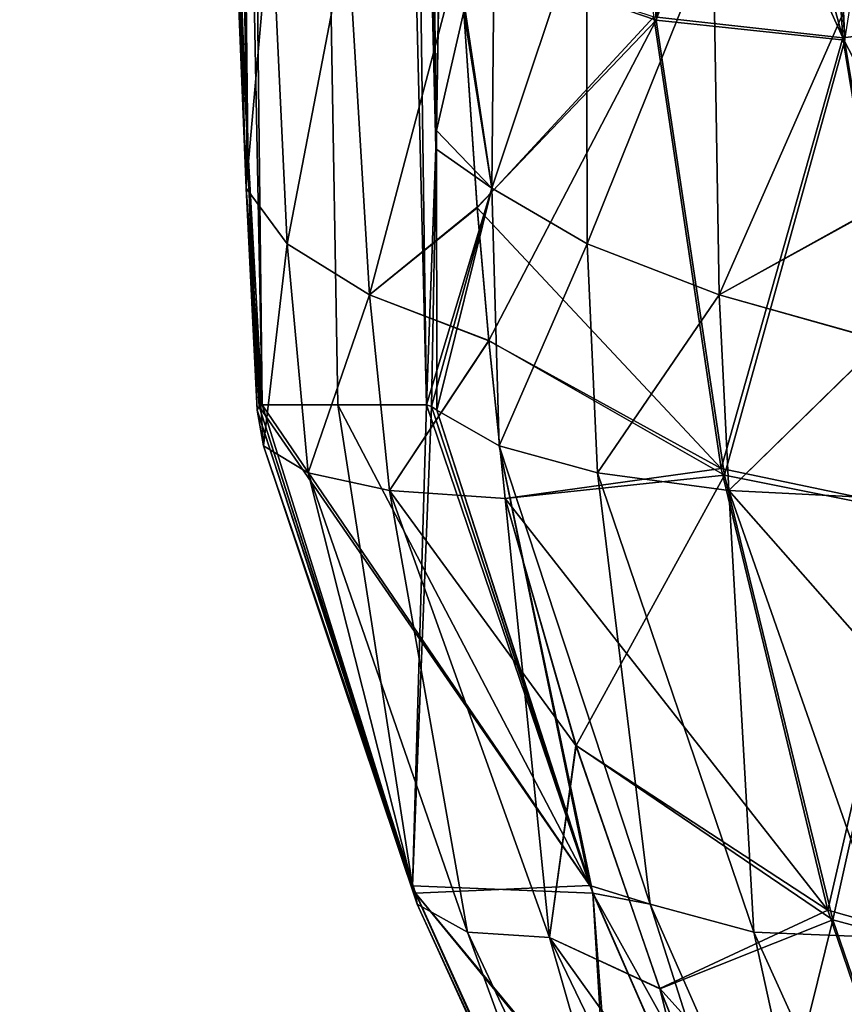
# Model space of a CAD drawing. Header units: millimetres. Extents: x -39.5 to 39.5, y -2 to 94.9.
# Tile 18 of 256: x -38.2 to -37.1, y 1.7 to 2.9. Entities that reach past the tile are written whole.
import ezdxf

# ---------------------------------------------------------------- set-up
doc = ezdxf.new("R2010")
doc.units = ezdxf.units.MM
doc.header["$LTSCALE"] = 65.185185
for name, color, linetype in [('217', 7, 'CONTINUOUS'), ('219', 7, 'CONTINUOUS'), ('231', 7, 'CONTINUOUS'), ('253', 7, 'CONTINUOUS'), ('300', 7, 'CONTINUOUS'), ('301', 7, 'CONTINUOUS'), ('303', 7, 'CONTINUOUS'), ('305', 7, 'CONTINUOUS'), ('306', 7, 'CONTINUOUS'), ('308', 7, 'CONTINUOUS'), ('310', 7, 'CONTINUOUS'), ('311', 7, 'CONTINUOUS')]:
    doc.layers.add(name, color=color, linetype=linetype)

msp = doc.modelspace()

# ---------------------------------------------------------------- linework, layer by layer
at = {"layer": '217', "linetype": 'Continuous'}
for points in [[(-37.8806, 2.7614, 4.0746), (-37.8626, 2.4394, 4.1877), (-38.1672, 18, 3.8915), (-37.8806, 2.7614, 4.0746)], [(-38.1672, 18, 3.8915), (-37.8626, 2.4394, 4.1877), (-38.0369, 18, 5.0076), (-38.1672, 18, 3.8915)], [(-37.8817, 2.7843, 4.0682), (-37.8806, 2.7614, 4.0746), (-38.1672, 18, 3.8915), (-37.8817, 2.7843, 4.0682)], [(-37.8951, 3.1153, 3.9965), (-37.8817, 2.7843, 4.0682), (-38.1672, 18, 3.8915), (-37.8951, 3.1153, 3.9965)], [(-37.6438, 2.7844, 5.875), (-37.6382, 3.1162, 5.9479), (-38.0369, 18, 5.0076), (-37.6438, 2.7844, 5.875)], [(-37.6444, 2.7623, 5.8687), (-37.6438, 2.7844, 5.875), (-38.0369, 18, 5.0076), (-37.6444, 2.7623, 5.8687)], [(-37.6563, 2.4394, 5.7546), (-37.6444, 2.7623, 5.8687), (-38.0369, 18, 5.0076), (-37.6563, 2.4394, 5.7546)], [(-37.7676, 2.4394, 4.9723), (-37.6563, 2.4394, 5.7546), (-38.0369, 18, 5.0076), (-37.7676, 2.4394, 4.9723)], [(-37.8626, 2.4394, 4.1877), (-37.7676, 2.4394, 4.9723), (-38.0369, 18, 5.0076), (-37.8626, 2.4394, 4.1877)]]:
    msp.add_3dface(points, dxfattribs=at)
at = {"layer": '219', "linetype": 'Continuous'}
for points in [[(-37.8817, 2.7844, -4.0681), (-37.8952, 3.1162, -3.9963), (-38.0369, 18, -5.0076), (-37.8817, 2.7844, -4.0681)], [(-37.8806, 2.7623, -4.0744), (-37.8817, 2.7844, -4.0681), (-38.0369, 18, -5.0076), (-37.8806, 2.7623, -4.0744)], [(-37.8626, 2.4394, -4.1877), (-37.8806, 2.7623, -4.0744), (-38.0369, 18, -5.0076), (-37.8626, 2.4394, -4.1877)], [(-37.7676, 2.4394, -4.972), (-37.8626, 2.4394, -4.1877), (-38.0369, 18, -5.0076), (-37.7676, 2.4394, -4.972)], [(-37.6563, 2.4394, -5.7546), (-37.7676, 2.4394, -4.972), (-38.0369, 18, -5.0076), (-37.6563, 2.4394, -5.7546)], [(-37.8739, 18, -6.1195), (-37.6563, 2.4394, -5.7546), (-38.0369, 18, -5.0076), (-37.8739, 18, -6.1195)], [(-37.6444, 2.7614, -5.8685), (-37.6563, 2.4394, -5.7546), (-37.8739, 18, -6.1195), (-37.6444, 2.7614, -5.8685)], [(-37.6438, 2.7843, -5.8749), (-37.6444, 2.7614, -5.8685), (-37.8739, 18, -6.1195), (-37.6438, 2.7843, -5.8749)], [(-37.6382, 3.1153, -5.9476), (-37.6438, 2.7843, -5.8749), (-37.8739, 18, -6.1195), (-37.6382, 3.1153, -5.9476)]]:
    msp.add_3dface(points, dxfattribs=at)
at = {"layer": '231', "linetype": 'Continuous'}
for points in [[(-37.869, 2.4328, 4.1125), (-37.6701, 1.8262, 4.0987), (-37.8664, 2.4377, 4.1494), (-37.869, 2.4328, 4.1125)], [(-37.6736, 1.8353, -4.0988), (-37.869, 2.4328, -4.1125), (-37.8664, 2.4377, -4.1494), (-37.6736, 1.8353, -4.0988)], [(-37.4509, 1.8356, 5.7915), (-37.8626, 2.4394, 4.1877), (-37.8664, 2.4377, 4.1494), (-37.4509, 1.8356, 5.7915)], [(-37.8626, 2.4394, -4.1877), (-37.6736, 1.8353, -4.0988), (-37.8664, 2.4377, -4.1494), (-37.8626, 2.4394, -4.1877)], [(-37.6701, 1.8262, 4.0987), (-37.4509, 1.8356, 5.7915), (-37.8664, 2.4377, 4.1494), (-37.6701, 1.8262, 4.0987)], [(-37.7676, 2.4394, 4.9723), (-37.8626, 2.4394, 4.1877), (-37.4509, 1.8356, 5.7915), (-37.7676, 2.4394, 4.9723)], [(-37.8626, 2.4394, -4.1877), (-37.7676, 2.4394, -4.972), (-37.6736, 1.8353, -4.0988), (-37.8626, 2.4394, -4.1877)], [(-37.6563, 2.4394, 5.7546), (-37.7676, 2.4394, 4.9723), (-37.4509, 1.8356, 5.7915), (-37.6563, 2.4394, 5.7546)], [(-37.7676, 2.4394, -4.972), (-37.6563, 2.4394, -5.7546), (-37.6736, 1.8353, -4.0988), (-37.7676, 2.4394, -4.972)], [(-37.6736, 1.8353, -4.0988), (-37.6563, 2.4394, -5.7546), (-37.65, 2.4377, -5.7925), (-37.6736, 1.8353, -4.0988)], [(-37.4473, 1.8262, -5.7907), (-37.6736, 1.8353, -4.0988), (-37.65, 2.4377, -5.7925), (-37.4473, 1.8262, -5.7907)], [(-37.6563, 2.4394, 5.7546), (-37.4509, 1.8356, 5.7915), (-37.65, 2.4377, 5.7925), (-37.6563, 2.4394, 5.7546)], [(-37.4509, 1.8356, 5.7915), (-37.6431, 2.4328, 5.8288), (-37.65, 2.4377, 5.7925), (-37.4509, 1.8356, 5.7915)], [(-37.6431, 2.4328, -5.8288), (-37.4473, 1.8262, -5.7907), (-37.65, 2.4377, -5.7925), (-37.6431, 2.4328, -5.8288)], [(-37.6736, 1.8353, -4.0988), (-37.4473, 1.8262, -5.7907), (-37.4129, 1.2577, -4.0976), (-37.6736, 1.8353, -4.0988)], [(-37.4509, 1.8356, 5.7915), (-37.6701, 1.8262, 4.0987), (-37.1989, 1.2582, 5.7253), (-37.4509, 1.8356, 5.7915)], [(-37.1989, 1.2582, 5.7253), (-37.6701, 1.8262, 4.0987), (-37.1886, 1.2377, 5.7223), (-37.1989, 1.2582, 5.7253)], [(-37.1886, 1.2377, 5.7223), (-37.6701, 1.8262, 4.0987), (-37.4025, 1.2377, 4.0978), (-37.1886, 1.2377, 5.7223)], [(-37.4025, 1.2377, 4.0978), (-37.6701, 1.8262, 4.0987), (-37.4132, 1.2582, 4.0976), (-37.4025, 1.2377, 4.0978)], [(-37.4129, 1.2577, -4.0976), (-37.4473, 1.8262, -5.7907), (-37.4025, 1.2377, -4.0978), (-37.4129, 1.2577, -4.0976)], [(-37.4025, 1.2377, -4.0978), (-37.4473, 1.8262, -5.7907), (-37.1886, 1.2377, -5.7223), (-37.4025, 1.2377, -4.0978)], [(-37.1886, 1.2377, -5.7223), (-37.4473, 1.8262, -5.7907), (-37.1989, 1.2582, -5.7253), (-37.1886, 1.2377, -5.7223)]]:
    msp.add_3dface(points, dxfattribs=at)
at = {"layer": '253', "linetype": 'Continuous'}
for points in [[(-37.4021, 3.5023, -2.585), (-37.6144, 3.0074, -2.9635), (-37.3676, 2.923, -2.6056), (-37.4021, 3.5023, -2.585)], [(-37.4049, 3.5023, 2.5896), (-37.2995, 3.5023, 2.4052), (-37.1332, 2.9007, 2.1725), (-37.4049, 3.5023, 2.5896)], [(-37.4049, 3.5023, 2.5896), (-37.1332, 2.9007, 2.1725), (-37.3708, 2.9273, 2.61), (-37.4049, 3.5023, 2.5896)], [(-37.2995, 3.5023, -2.4052), (-37.4021, 3.5023, -2.585), (-37.3676, 2.923, -2.6056), (-37.2995, 3.5023, -2.4052)], [(-37.1698, 3.5023, -2.1492), (-37.2995, 3.5023, -2.4052), (-37.3676, 2.923, -2.6056), (-37.1698, 3.5023, -2.1492)], [(-37.1306, 2.8977, -2.1677), (-37.1698, 3.5023, -2.1492), (-37.3676, 2.923, -2.6056), (-37.1306, 2.8977, -2.1677)], [(-37.2995, 3.5023, 2.4052), (-37.1721, 3.5023, 2.1541), (-37.1332, 2.9007, 2.1725), (-37.2995, 3.5023, 2.4052)], [(-37.1721, 3.5023, 2.1541), (-36.9453, 2.924, 1.7114), (-37.1332, 2.9007, 2.1725), (-37.1721, 3.5023, 2.1541)], [(-37.1586, 3.5023, -2.1253), (-37.1698, 3.5023, -2.1492), (-37.1306, 2.8977, -2.1677), (-37.1586, 3.5023, -2.1253)], [(-37.0353, 3.5023, -1.8372), (-37.1586, 3.5023, -2.1253), (-37.1306, 2.8977, -2.1677), (-37.0353, 3.5023, -1.8372)], [(-37.6144, 3.0074, 2.9635), (-37.3708, 2.9273, 2.61), (-37.5926, 2.6873, 3.0074), (-37.6144, 3.0074, 2.9635)], [(-37.6144, 3.0074, -2.9635), (-37.5926, 2.688, -3.0073), (-37.3676, 2.923, -2.6056), (-37.6144, 3.0074, -2.9635)], [(-37.3708, 2.9273, 2.61), (-37.2862, 2.3594, 2.6607), (-37.5926, 2.6873, 3.0074), (-37.3708, 2.9273, 2.61)], [(-37.5926, 2.688, -3.0073), (-37.5777, 2.5203, -3.0383), (-37.3676, 2.923, -2.6056), (-37.5926, 2.688, -3.0073)], [(-37.3676, 2.923, -2.6056), (-37.5777, 2.5203, -3.0383), (-37.2817, 2.3511, -2.6569), (-37.3676, 2.923, -2.6056)], [(-37.3708, 2.9273, 2.61), (-37.1332, 2.9007, 2.1725), (-37.2862, 2.3594, 2.6607), (-37.3708, 2.9273, 2.61)], [(-37.1306, 2.8977, -2.1677), (-37.3676, 2.923, -2.6056), (-37.2817, 2.3511, -2.6569), (-37.1306, 2.8977, -2.1677)], [(-36.9453, 2.924, 1.7114), (-36.8515, 2.353, 1.745), (-37.1332, 2.9007, 2.1725), (-36.9453, 2.924, 1.7114)], [(-37.1332, 2.9007, 2.1725), (-37.0361, 2.3072, 2.2184), (-37.2862, 2.3594, 2.6607), (-37.1332, 2.9007, 2.1725)], [(-37.0325, 2.3013, -2.214), (-37.1306, 2.8977, -2.1677), (-37.2817, 2.3511, -2.6569), (-37.0325, 2.3013, -2.214)], [(-37.1332, 2.9007, 2.1725), (-36.8515, 2.353, 1.745), (-37.0361, 2.3072, 2.2184), (-37.1332, 2.9007, 2.1725)], [(-37.5926, 2.6873, 3.0074), (-37.2862, 2.3594, 2.6607), (-37.5777, 2.5202, 3.0383), (-37.5926, 2.6873, 3.0074)], [(-37.5777, 2.5203, -3.0383), (-37.5575, 2.3218, -3.0829), (-37.2817, 2.3511, -2.6569), (-37.5777, 2.5203, -3.0383)], [(-37.5777, 2.5202, 3.0383), (-37.2862, 2.3594, 2.6607), (-37.5575, 2.3218, 3.0829), (-37.5777, 2.5202, 3.0383)], [(-37.2862, 2.3594, 2.6607), (-37.152, 1.8046, 2.7411), (-37.5575, 2.3218, 3.0829), (-37.2862, 2.3594, 2.6607)], [(-37.2817, 2.3511, -2.6569), (-37.5575, 2.3218, -3.0829), (-37.4683, 2.0115, -3.1003), (-37.2817, 2.3511, -2.6569)], [(-37.1456, 1.7926, -2.7383), (-37.2817, 2.3511, -2.6569), (-37.4683, 2.0115, -3.1003), (-37.1456, 1.7926, -2.7383)], [(-37.2862, 2.3594, 2.6607), (-37.0361, 2.3072, 2.2184), (-37.152, 1.8046, 2.7411), (-37.2862, 2.3594, 2.6607)], [(-37.0325, 2.3013, -2.214), (-37.2817, 2.3511, -2.6569), (-37.1456, 1.7926, -2.7383), (-37.0325, 2.3013, -2.214)], [(-37.5575, 2.3218, 3.0829), (-37.152, 1.8046, 2.7411), (-37.4684, 2.0116, 3.1003), (-37.5575, 2.3218, 3.0829)], [(-37.0361, 2.3072, 2.2184), (-36.8819, 1.7287, 2.2914), (-37.152, 1.8046, 2.7411), (-37.0361, 2.3072, 2.2184)], [(-36.8767, 1.7202, -2.2874), (-37.0325, 2.3013, -2.214), (-37.1456, 1.7926, -2.7383), (-36.8767, 1.7202, -2.2874)], [(-37.4684, 2.0116, 3.1003), (-37.152, 1.8046, 2.7411), (-37.363, 1.7063, 3.1251), (-37.4684, 2.0116, 3.1003)], [(-37.3629, 1.706, -3.1252), (-37.1456, 1.7926, -2.7383), (-37.4683, 2.0115, -3.1003), (-37.3629, 1.706, -3.1252)], [(-37.152, 1.8046, 2.7411), (-36.9696, 1.2689, 2.8504), (-37.363, 1.7063, 3.1251), (-37.152, 1.8046, 2.7411)], [(-37.152, 1.8046, 2.7411), (-36.8819, 1.7287, 2.2914), (-36.9696, 1.2689, 2.8504), (-37.152, 1.8046, 2.7411)], [(-37.2413, 1.4065, -3.1567), (-37.1456, 1.7926, -2.7383), (-37.3629, 1.706, -3.1252), (-37.2413, 1.4065, -3.1567)], [(-36.9605, 1.2535, -2.8489), (-37.1456, 1.7926, -2.7383), (-37.2413, 1.4065, -3.1567), (-36.9605, 1.2535, -2.8489)], [(-36.8767, 1.7202, -2.2874), (-37.1456, 1.7926, -2.7383), (-36.9605, 1.2535, -2.8489), (-36.8767, 1.7202, -2.2874)], [(-37.363, 1.7063, 3.1251), (-36.9696, 1.2689, 2.8504), (-37.2414, 1.4069, 3.1567), (-37.363, 1.7063, 3.1251)]]:
    msp.add_3dface(points, dxfattribs=at)
at = {"layer": '300', "linetype": 'Continuous'}
for points in [[(-37.6431, 2.4328, 5.8288), (-37.4509, 1.8356, 5.7915), (-37.565, 2.3882, 6.0885), (-37.6431, 2.4328, 5.8288)], [(-37.4509, 1.8356, 5.7915), (-37.3753, 1.8123, 6.0508), (-37.565, 2.3882, 6.0885), (-37.4509, 1.8356, 5.7915)], [(-37.3753, 1.8123, 6.0508), (-37.4415, 2.3541, 6.333), (-37.565, 2.3882, 6.0885), (-37.3753, 1.8123, 6.0508)], [(-37.2451, 1.7769, 6.2922), (-37.2765, 2.3318, 6.5535), (-37.4415, 2.3541, 6.333), (-37.2451, 1.7769, 6.2922)], [(-37.2451, 1.7769, 6.2922), (-37.4415, 2.3541, 6.333), (-37.3753, 1.8123, 6.0508), (-37.2451, 1.7769, 6.2922)], [(-37.0799, 1.7703, 6.5111), (-37.0756, 2.3218, 6.7427), (-37.2765, 2.3318, 6.5535), (-37.0799, 1.7703, 6.5111)], [(-37.0799, 1.7703, 6.5111), (-37.2765, 2.3318, 6.5535), (-37.2451, 1.7769, 6.2922), (-37.0799, 1.7703, 6.5111)], [(-37.4509, 1.8356, 5.7915), (-37.1989, 1.2582, 5.7253), (-37.3753, 1.8123, 6.0508), (-37.4509, 1.8356, 5.7915)], [(-37.1989, 1.2582, 5.7253), (-37.1321, 1.2599, 5.9862), (-37.3753, 1.8123, 6.0508), (-37.1989, 1.2582, 5.7253)], [(-37.1321, 1.2599, 5.9862), (-37.2451, 1.7769, 6.2922), (-37.3753, 1.8123, 6.0508), (-37.1321, 1.2599, 5.9862)], [(-36.995, 1.2255, 6.2244), (-37.0799, 1.7703, 6.5111), (-37.2451, 1.7769, 6.2922), (-36.995, 1.2255, 6.2244)], [(-36.995, 1.2255, 6.2244), (-37.2451, 1.7769, 6.2922), (-37.1321, 1.2599, 5.9862), (-36.995, 1.2255, 6.2244)]]:
    msp.add_3dface(points, dxfattribs=at)
at = {"layer": '301', "linetype": 'Continuous'}
for points in [[(-37.6701, 1.8262, 4.0987), (-37.869, 2.4328, 4.1125), (-37.8609, 2.3882, 3.8415), (-37.6701, 1.8262, 4.0987)], [(-37.6678, 1.8123, 3.8288), (-37.6701, 1.8262, 4.0987), (-37.8609, 2.3882, 3.8415), (-37.6678, 1.8123, 3.8288)], [(-37.6678, 1.8123, 3.8288), (-37.8609, 2.3882, 3.8415), (-37.8048, 2.3541, 3.5734), (-37.6678, 1.8123, 3.8288)], [(-37.6045, 1.7769, 3.5619), (-37.6678, 1.8123, 3.8288), (-37.8048, 2.3541, 3.5734), (-37.6045, 1.7769, 3.5619)], [(-37.6045, 1.7769, 3.5619), (-37.8048, 2.3541, 3.5734), (-37.7025, 2.3318, 3.3177), (-37.6045, 1.7769, 3.5619)], [(-37.5575, 2.3218, 3.0829), (-37.4684, 2.0116, 3.1003), (-37.7025, 2.3318, 3.3177), (-37.5575, 2.3218, 3.0829)], [(-37.4684, 2.0116, 3.1003), (-37.5016, 1.7703, 3.3078), (-37.7025, 2.3318, 3.3177), (-37.4684, 2.0116, 3.1003)], [(-37.5016, 1.7703, 3.3078), (-37.6045, 1.7769, 3.5619), (-37.7025, 2.3318, 3.3177), (-37.5016, 1.7703, 3.3078)], [(-37.4684, 2.0116, 3.1003), (-37.363, 1.7063, 3.1251), (-37.5016, 1.7703, 3.3078), (-37.4684, 2.0116, 3.1003)], [(-37.4132, 1.2582, 4.0976), (-37.6701, 1.8262, 4.0987), (-37.4162, 1.2599, 3.8283), (-37.4132, 1.2582, 4.0976)], [(-37.4162, 1.2599, 3.8283), (-37.6701, 1.8262, 4.0987), (-37.6678, 1.8123, 3.8288), (-37.4162, 1.2599, 3.8283)], [(-37.4162, 1.2599, 3.8283), (-37.6678, 1.8123, 3.8288), (-37.6045, 1.7769, 3.5619), (-37.4162, 1.2599, 3.8283)], [(-37.3454, 1.2255, 3.5627), (-37.4162, 1.2599, 3.8283), (-37.6045, 1.7769, 3.5619), (-37.3454, 1.2255, 3.5627)], [(-37.3454, 1.2255, 3.5627), (-37.6045, 1.7769, 3.5619), (-37.5016, 1.7703, 3.3078), (-37.3454, 1.2255, 3.5627)], [(-37.363, 1.7063, 3.1251), (-37.2414, 1.4069, 3.1567), (-37.5016, 1.7703, 3.3078), (-37.363, 1.7063, 3.1251)], [(-37.2414, 1.4069, 3.1567), (-37.2443, 1.2353, 3.3097), (-37.5016, 1.7703, 3.3078), (-37.2414, 1.4069, 3.1567)], [(-37.2443, 1.2353, 3.3097), (-37.3454, 1.2255, 3.5627), (-37.5016, 1.7703, 3.3078), (-37.2443, 1.2353, 3.3097)]]:
    msp.add_3dface(points, dxfattribs=at)
at = {"layer": '303', "linetype": 'Continuous'}
for points in [[(-37.6381, 3.1404, 5.9515), (-37.6382, 3.1162, 5.9479), (-37.5742, 2.7117, 6.1395), (-37.6381, 3.1404, 5.9515)], [(-37.6381, 3.1404, 5.9515), (-37.5742, 2.7117, 6.1395), (-37.5703, 3.1038, 6.2152), (-37.6381, 3.1404, 5.9515)], [(-37.6382, 3.1162, 5.9479), (-37.6438, 2.7844, 5.875), (-37.5742, 2.7117, 6.1395), (-37.6382, 3.1162, 5.9479)], [(-37.5703, 3.1038, 6.2152), (-37.5742, 2.7117, 6.1395), (-37.455, 3.0685, 6.4621), (-37.5703, 3.1038, 6.2152)], [(-37.5742, 2.7117, 6.1395), (-37.4545, 2.6418, 6.3861), (-37.455, 3.0685, 6.4621), (-37.5742, 2.7117, 6.1395)], [(-37.455, 3.0685, 6.4621), (-37.4545, 2.6418, 6.3861), (-37.2961, 3.0366, 6.6841), (-37.455, 3.0685, 6.4621)], [(-37.4545, 2.6418, 6.3861), (-37.2887, 2.578, 6.6063), (-37.2961, 3.0366, 6.6841), (-37.4545, 2.6418, 6.3861)], [(-37.2887, 2.578, 6.6063), (-37.0998, 3.0074, 6.8728), (-37.2961, 3.0366, 6.6841), (-37.2887, 2.578, 6.6063)], [(-37.09, 2.688, 6.8249), (-37.0998, 3.0074, 6.8728), (-37.2887, 2.578, 6.6063), (-37.09, 2.688, 6.8249)], [(-37.6438, 2.7844, 5.875), (-37.6444, 2.7623, 5.8687), (-37.6563, 2.4394, 5.7546), (-37.6438, 2.7844, 5.875)], [(-37.6438, 2.7844, 5.875), (-37.6563, 2.4394, 5.7546), (-37.65, 2.4377, 5.7925), (-37.6438, 2.7844, 5.875)], [(-37.6431, 2.4328, 5.8288), (-37.6438, 2.7844, 5.875), (-37.65, 2.4377, 5.7925), (-37.6431, 2.4328, 5.8288)], [(-37.6438, 2.7844, 5.875), (-37.6431, 2.4328, 5.8288), (-37.5742, 2.7117, 6.1395), (-37.6438, 2.7844, 5.875)], [(-37.6431, 2.4328, 5.8288), (-37.565, 2.3882, 6.0885), (-37.5742, 2.7117, 6.1395), (-37.6431, 2.4328, 5.8288)], [(-37.5742, 2.7117, 6.1395), (-37.565, 2.3882, 6.0885), (-37.4545, 2.6418, 6.3861), (-37.5742, 2.7117, 6.1395)], [(-37.0837, 2.5203, 6.7911), (-37.09, 2.688, 6.8249), (-37.2887, 2.578, 6.6063), (-37.0837, 2.5203, 6.7911)], [(-37.565, 2.3882, 6.0885), (-37.4415, 2.3541, 6.333), (-37.4545, 2.6418, 6.3861), (-37.565, 2.3882, 6.0885)], [(-37.4545, 2.6418, 6.3861), (-37.4415, 2.3541, 6.333), (-37.2887, 2.578, 6.6063), (-37.4545, 2.6418, 6.3861)], [(-37.4415, 2.3541, 6.333), (-37.2765, 2.3318, 6.5535), (-37.2887, 2.578, 6.6063), (-37.4415, 2.3541, 6.333)], [(-37.2765, 2.3318, 6.5535), (-37.0837, 2.5203, 6.7911), (-37.2887, 2.578, 6.6063), (-37.2765, 2.3318, 6.5535)], [(-37.0756, 2.3218, 6.7427), (-37.0837, 2.5203, 6.7911), (-37.2765, 2.3318, 6.5535), (-37.0756, 2.3218, 6.7427)]]:
    msp.add_3dface(points, dxfattribs=at)
at = {"layer": '305', "linetype": 'Continuous'}
for points in [[(-37.8817, 2.7843, 4.0682), (-37.8951, 3.1153, 3.9965), (-37.8987, 3.1038, 3.7205), (-37.8817, 2.7843, 4.0682)], [(-37.8829, 2.7117, 3.7947), (-37.8817, 2.7843, 4.0682), (-37.8987, 3.1038, 3.7205), (-37.8829, 2.7117, 3.7947)], [(-37.8513, 3.0685, 3.4521), (-37.8829, 2.7117, 3.7947), (-37.8987, 3.1038, 3.7205), (-37.8513, 3.0685, 3.4521)], [(-37.8311, 2.6418, 3.5255), (-37.8829, 2.7117, 3.7947), (-37.8513, 3.0685, 3.4521), (-37.8311, 2.6418, 3.5255)], [(-37.7553, 3.0366, 3.1966), (-37.8311, 2.6418, 3.5255), (-37.8513, 3.0685, 3.4521), (-37.7553, 3.0366, 3.1966)], [(-37.728, 2.578, 3.2699), (-37.8311, 2.6418, 3.5255), (-37.7553, 3.0366, 3.1966), (-37.728, 2.578, 3.2699)], [(-37.6144, 3.0074, 2.9635), (-37.728, 2.578, 3.2699), (-37.7553, 3.0366, 3.1966), (-37.6144, 3.0074, 2.9635)], [(-37.6144, 3.0074, 2.9635), (-37.5926, 2.6873, 3.0074), (-37.728, 2.578, 3.2699), (-37.6144, 3.0074, 2.9635)], [(-37.8806, 2.7614, 4.0746), (-37.8817, 2.7843, 4.0682), (-37.8829, 2.7117, 3.7947), (-37.8806, 2.7614, 4.0746)], [(-37.8626, 2.4394, 4.1877), (-37.8806, 2.7614, 4.0746), (-37.8829, 2.7117, 3.7947), (-37.8626, 2.4394, 4.1877)], [(-37.8664, 2.4377, 4.1494), (-37.8626, 2.4394, 4.1877), (-37.8829, 2.7117, 3.7947), (-37.8664, 2.4377, 4.1494)], [(-37.869, 2.4328, 4.1125), (-37.8664, 2.4377, 4.1494), (-37.8829, 2.7117, 3.7947), (-37.869, 2.4328, 4.1125)], [(-37.8609, 2.3882, 3.8415), (-37.869, 2.4328, 4.1125), (-37.8829, 2.7117, 3.7947), (-37.8609, 2.3882, 3.8415)], [(-37.8311, 2.6418, 3.5255), (-37.8609, 2.3882, 3.8415), (-37.8829, 2.7117, 3.7947), (-37.8311, 2.6418, 3.5255)], [(-37.5926, 2.6873, 3.0074), (-37.5777, 2.5202, 3.0383), (-37.728, 2.578, 3.2699), (-37.5926, 2.6873, 3.0074)], [(-37.8048, 2.3541, 3.5734), (-37.8609, 2.3882, 3.8415), (-37.8311, 2.6418, 3.5255), (-37.8048, 2.3541, 3.5734)], [(-37.728, 2.578, 3.2699), (-37.8048, 2.3541, 3.5734), (-37.8311, 2.6418, 3.5255), (-37.728, 2.578, 3.2699)], [(-37.7025, 2.3318, 3.3177), (-37.8048, 2.3541, 3.5734), (-37.728, 2.578, 3.2699), (-37.7025, 2.3318, 3.3177)], [(-37.5777, 2.5202, 3.0383), (-37.7025, 2.3318, 3.3177), (-37.728, 2.578, 3.2699), (-37.5777, 2.5202, 3.0383)], [(-37.5777, 2.5202, 3.0383), (-37.5575, 2.3218, 3.0829), (-37.7025, 2.3318, 3.3177), (-37.5777, 2.5202, 3.0383)]]:
    msp.add_3dface(points, dxfattribs=at)
at = {"layer": '306', "linetype": 'Continuous'}
for points in [[(-37.869, 2.4328, -4.1125), (-37.6736, 1.8353, -4.0988), (-37.8609, 2.3882, -3.8415), (-37.869, 2.4328, -4.1125)], [(-37.6736, 1.8353, -4.0988), (-37.6678, 1.8123, -3.8288), (-37.8609, 2.3882, -3.8415), (-37.6736, 1.8353, -4.0988)], [(-37.6678, 1.8123, -3.8288), (-37.8048, 2.3541, -3.5734), (-37.8609, 2.3882, -3.8415), (-37.6678, 1.8123, -3.8288)], [(-37.6045, 1.7769, -3.5619), (-37.7025, 2.3318, -3.3177), (-37.8048, 2.3541, -3.5734), (-37.6045, 1.7769, -3.5619)], [(-37.6045, 1.7769, -3.5619), (-37.8048, 2.3541, -3.5734), (-37.6678, 1.8123, -3.8288), (-37.6045, 1.7769, -3.5619)], [(-37.5016, 1.7703, -3.3078), (-37.5575, 2.3218, -3.0829), (-37.7025, 2.3318, -3.3177), (-37.5016, 1.7703, -3.3078)], [(-37.5016, 1.7703, -3.3078), (-37.7025, 2.3318, -3.3177), (-37.6045, 1.7769, -3.5619), (-37.5016, 1.7703, -3.3078)], [(-37.4683, 2.0115, -3.1003), (-37.5575, 2.3218, -3.0829), (-37.5016, 1.7703, -3.3078), (-37.4683, 2.0115, -3.1003)], [(-37.3629, 1.706, -3.1252), (-37.4683, 2.0115, -3.1003), (-37.5016, 1.7703, -3.3078), (-37.3629, 1.706, -3.1252)], [(-37.6736, 1.8353, -4.0988), (-37.4129, 1.2577, -4.0976), (-37.6678, 1.8123, -3.8288), (-37.6736, 1.8353, -4.0988)], [(-37.4129, 1.2577, -4.0976), (-37.4162, 1.2599, -3.8283), (-37.6678, 1.8123, -3.8288), (-37.4129, 1.2577, -4.0976)], [(-37.4162, 1.2599, -3.8283), (-37.6045, 1.7769, -3.5619), (-37.6678, 1.8123, -3.8288), (-37.4162, 1.2599, -3.8283)], [(-37.3454, 1.2255, -3.5627), (-37.5016, 1.7703, -3.3078), (-37.6045, 1.7769, -3.5619), (-37.3454, 1.2255, -3.5627)], [(-37.3454, 1.2255, -3.5627), (-37.6045, 1.7769, -3.5619), (-37.4162, 1.2599, -3.8283), (-37.3454, 1.2255, -3.5627)], [(-37.2443, 1.2353, -3.3097), (-37.3629, 1.706, -3.1252), (-37.5016, 1.7703, -3.3078), (-37.2443, 1.2353, -3.3097)], [(-37.2443, 1.2353, -3.3097), (-37.5016, 1.7703, -3.3078), (-37.3454, 1.2255, -3.5627), (-37.2443, 1.2353, -3.3097)], [(-37.2413, 1.4065, -3.1567), (-37.3629, 1.706, -3.1252), (-37.2443, 1.2353, -3.3097), (-37.2413, 1.4065, -3.1567)]]:
    msp.add_3dface(points, dxfattribs=at)
at = {"layer": '308', "linetype": 'Continuous'}
for points in [[(-37.896, 3.1404, -3.9927), (-37.8829, 2.7117, -3.7947), (-37.8987, 3.1038, -3.7205), (-37.896, 3.1404, -3.9927)], [(-37.896, 3.1404, -3.9927), (-37.8952, 3.1162, -3.9963), (-37.8829, 2.7117, -3.7947), (-37.896, 3.1404, -3.9927)], [(-37.8952, 3.1162, -3.9963), (-37.8817, 2.7844, -4.0681), (-37.8829, 2.7117, -3.7947), (-37.8952, 3.1162, -3.9963)], [(-37.8987, 3.1038, -3.7205), (-37.8829, 2.7117, -3.7947), (-37.8513, 3.0685, -3.4521), (-37.8987, 3.1038, -3.7205)], [(-37.8829, 2.7117, -3.7947), (-37.8311, 2.6418, -3.5255), (-37.8513, 3.0685, -3.4521), (-37.8829, 2.7117, -3.7947)], [(-37.8513, 3.0685, -3.4521), (-37.8311, 2.6418, -3.5255), (-37.7553, 3.0366, -3.1966), (-37.8513, 3.0685, -3.4521)], [(-37.8311, 2.6418, -3.5255), (-37.728, 2.578, -3.2699), (-37.7553, 3.0366, -3.1966), (-37.8311, 2.6418, -3.5255)], [(-37.728, 2.578, -3.2699), (-37.6144, 3.0074, -2.9635), (-37.7553, 3.0366, -3.1966), (-37.728, 2.578, -3.2699)], [(-37.5926, 2.688, -3.0073), (-37.6144, 3.0074, -2.9635), (-37.728, 2.578, -3.2699), (-37.5926, 2.688, -3.0073)], [(-37.8817, 2.7844, -4.0681), (-37.869, 2.4328, -4.1125), (-37.8829, 2.7117, -3.7947), (-37.8817, 2.7844, -4.0681)], [(-37.8817, 2.7844, -4.0681), (-37.8806, 2.7623, -4.0744), (-37.8626, 2.4394, -4.1877), (-37.8817, 2.7844, -4.0681)], [(-37.8817, 2.7844, -4.0681), (-37.8626, 2.4394, -4.1877), (-37.8664, 2.4377, -4.1494), (-37.8817, 2.7844, -4.0681)], [(-37.869, 2.4328, -4.1125), (-37.8817, 2.7844, -4.0681), (-37.8664, 2.4377, -4.1494), (-37.869, 2.4328, -4.1125)], [(-37.869, 2.4328, -4.1125), (-37.8609, 2.3882, -3.8415), (-37.8829, 2.7117, -3.7947), (-37.869, 2.4328, -4.1125)], [(-37.8829, 2.7117, -3.7947), (-37.8609, 2.3882, -3.8415), (-37.8311, 2.6418, -3.5255), (-37.8829, 2.7117, -3.7947)], [(-37.5777, 2.5203, -3.0383), (-37.5926, 2.688, -3.0073), (-37.728, 2.578, -3.2699), (-37.5777, 2.5203, -3.0383)], [(-37.8609, 2.3882, -3.8415), (-37.8048, 2.3541, -3.5734), (-37.8311, 2.6418, -3.5255), (-37.8609, 2.3882, -3.8415)], [(-37.8311, 2.6418, -3.5255), (-37.8048, 2.3541, -3.5734), (-37.728, 2.578, -3.2699), (-37.8311, 2.6418, -3.5255)], [(-37.8048, 2.3541, -3.5734), (-37.7025, 2.3318, -3.3177), (-37.728, 2.578, -3.2699), (-37.8048, 2.3541, -3.5734)], [(-37.7025, 2.3318, -3.3177), (-37.5777, 2.5203, -3.0383), (-37.728, 2.578, -3.2699), (-37.7025, 2.3318, -3.3177)], [(-37.5575, 2.3218, -3.0829), (-37.5777, 2.5203, -3.0383), (-37.7025, 2.3318, -3.3177), (-37.5575, 2.3218, -3.0829)]]:
    msp.add_3dface(points, dxfattribs=at)
at = {"layer": '310', "linetype": 'Continuous'}
for points in [[(-37.6438, 2.7843, -5.8749), (-37.6382, 3.1153, -5.9476), (-37.5703, 3.1038, -6.2152), (-37.6438, 2.7843, -5.8749)], [(-37.5742, 2.7117, -6.1395), (-37.6438, 2.7843, -5.8749), (-37.5703, 3.1038, -6.2152), (-37.5742, 2.7117, -6.1395)], [(-37.455, 3.0685, -6.4621), (-37.5742, 2.7117, -6.1395), (-37.5703, 3.1038, -6.2152), (-37.455, 3.0685, -6.4621)], [(-37.4545, 2.6418, -6.3861), (-37.5742, 2.7117, -6.1395), (-37.455, 3.0685, -6.4621), (-37.4545, 2.6418, -6.3861)], [(-37.2961, 3.0366, -6.6841), (-37.4545, 2.6418, -6.3861), (-37.455, 3.0685, -6.4621), (-37.2961, 3.0366, -6.6841)], [(-37.2887, 2.578, -6.6063), (-37.4545, 2.6418, -6.3861), (-37.2961, 3.0366, -6.6841), (-37.2887, 2.578, -6.6063)], [(-37.0998, 3.0074, -6.8728), (-37.2887, 2.578, -6.6063), (-37.2961, 3.0366, -6.6841), (-37.0998, 3.0074, -6.8728)], [(-37.0998, 3.0074, -6.8728), (-37.09, 2.6873, -6.8247), (-37.2887, 2.578, -6.6063), (-37.0998, 3.0074, -6.8728)], [(-37.6444, 2.7614, -5.8685), (-37.6438, 2.7843, -5.8749), (-37.5742, 2.7117, -6.1395), (-37.6444, 2.7614, -5.8685)], [(-37.6563, 2.4394, -5.7546), (-37.6444, 2.7614, -5.8685), (-37.5742, 2.7117, -6.1395), (-37.6563, 2.4394, -5.7546)], [(-37.65, 2.4377, -5.7925), (-37.6563, 2.4394, -5.7546), (-37.5742, 2.7117, -6.1395), (-37.65, 2.4377, -5.7925)], [(-37.6431, 2.4328, -5.8288), (-37.65, 2.4377, -5.7925), (-37.5742, 2.7117, -6.1395), (-37.6431, 2.4328, -5.8288)], [(-37.6431, 2.4328, -5.8288), (-37.5742, 2.7117, -6.1395), (-37.565, 2.388, -6.0885), (-37.6431, 2.4328, -5.8288)], [(-37.5742, 2.7117, -6.1395), (-37.4545, 2.6418, -6.3861), (-37.565, 2.388, -6.0885), (-37.5742, 2.7117, -6.1395)], [(-37.09, 2.6873, -6.8247), (-37.0837, 2.5202, -6.791), (-37.2887, 2.578, -6.6063), (-37.09, 2.6873, -6.8247)], [(-37.565, 2.388, -6.0885), (-37.4545, 2.6418, -6.3861), (-37.4415, 2.3541, -6.333), (-37.565, 2.388, -6.0885)], [(-37.4545, 2.6418, -6.3861), (-37.2887, 2.578, -6.6063), (-37.4415, 2.3541, -6.333), (-37.4545, 2.6418, -6.3861)], [(-37.4415, 2.3541, -6.333), (-37.2887, 2.578, -6.6063), (-37.2765, 2.3319, -6.5535), (-37.4415, 2.3541, -6.333)], [(-37.2887, 2.578, -6.6063), (-37.0837, 2.5202, -6.791), (-37.2765, 2.3319, -6.5535), (-37.2887, 2.578, -6.6063)], [(-37.0837, 2.5202, -6.791), (-37.0756, 2.3218, -6.7427), (-37.2765, 2.3319, -6.5535), (-37.0837, 2.5202, -6.791)]]:
    msp.add_3dface(points, dxfattribs=at)
at = {"layer": '311', "linetype": 'Continuous'}
for points in [[(-37.4473, 1.8262, -5.7907), (-37.6431, 2.4328, -5.8288), (-37.565, 2.388, -6.0885), (-37.4473, 1.8262, -5.7907)], [(-37.4473, 1.8262, -5.7907), (-37.565, 2.388, -6.0885), (-37.3753, 1.8123, -6.0508), (-37.4473, 1.8262, -5.7907)], [(-37.565, 2.388, -6.0885), (-37.4415, 2.3541, -6.333), (-37.3753, 1.8123, -6.0508), (-37.565, 2.388, -6.0885)], [(-37.4415, 2.3541, -6.333), (-37.2765, 2.3319, -6.5535), (-37.2451, 1.7769, -6.2922), (-37.4415, 2.3541, -6.333)], [(-37.3753, 1.8123, -6.0508), (-37.4415, 2.3541, -6.333), (-37.2451, 1.7769, -6.2922), (-37.3753, 1.8123, -6.0508)], [(-37.0756, 2.3218, -6.7427), (-36.9941, 2.0116, -6.7028), (-37.2765, 2.3319, -6.5535), (-37.0756, 2.3218, -6.7427)], [(-37.2765, 2.3319, -6.5535), (-36.9941, 2.0116, -6.7028), (-37.0799, 1.7703, -6.5111), (-37.2765, 2.3319, -6.5535)], [(-37.2451, 1.7769, -6.2922), (-37.2765, 2.3319, -6.5535), (-37.0799, 1.7703, -6.5111), (-37.2451, 1.7769, -6.2922)], [(-37.1989, 1.2582, -5.7253), (-37.4473, 1.8262, -5.7907), (-37.1321, 1.2599, -5.9862), (-37.1989, 1.2582, -5.7253)], [(-37.1321, 1.2599, -5.9862), (-37.4473, 1.8262, -5.7907), (-37.3753, 1.8123, -6.0508), (-37.1321, 1.2599, -5.9862)], [(-37.1321, 1.2599, -5.9862), (-37.3753, 1.8123, -6.0508), (-37.2451, 1.7769, -6.2922), (-37.1321, 1.2599, -5.9862)], [(-36.995, 1.2255, -6.2244), (-37.1321, 1.2599, -5.9862), (-37.2451, 1.7769, -6.2922), (-36.995, 1.2255, -6.2244)], [(-36.995, 1.2255, -6.2244), (-37.2451, 1.7769, -6.2922), (-37.0799, 1.7703, -6.5111), (-36.995, 1.2255, -6.2244)]]:
    msp.add_3dface(points, dxfattribs=at)

doc.saveas('drawing.dxf')
